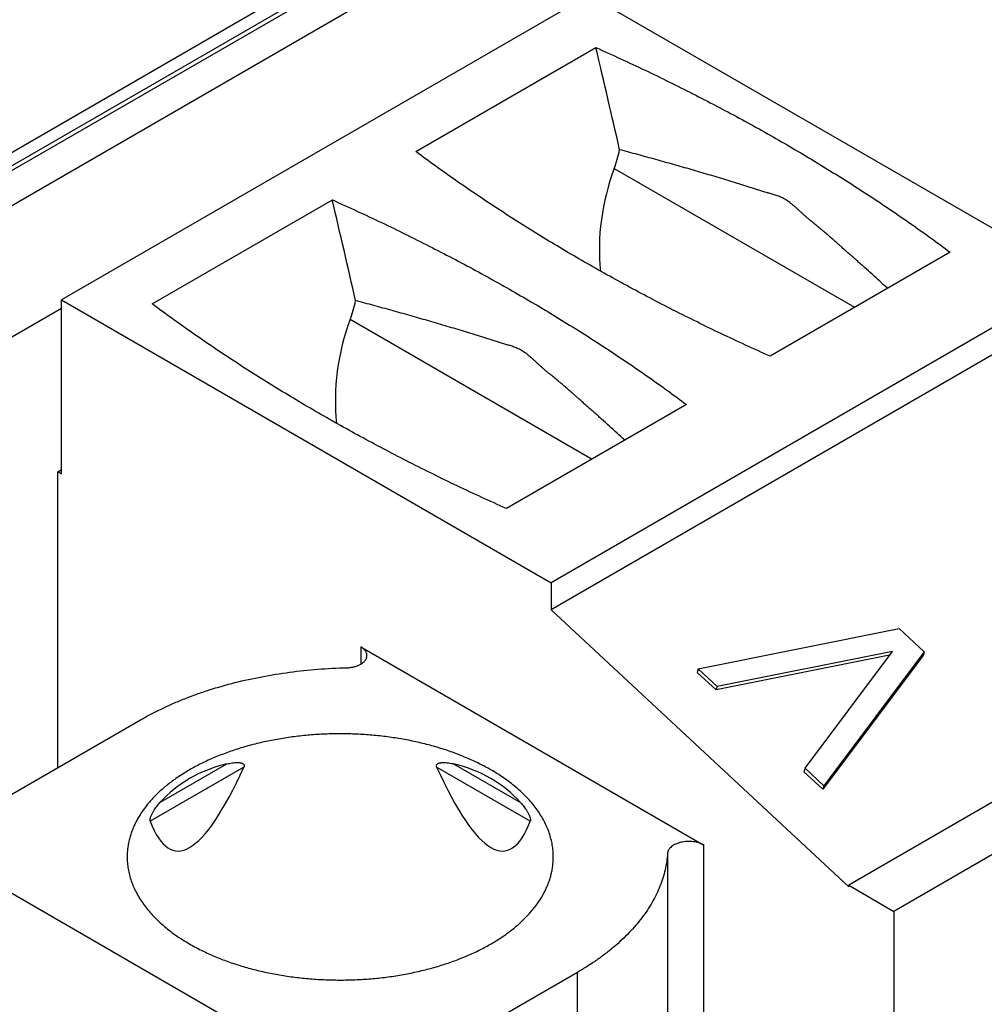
# Model space of a CAD drawing. Header units: inches. Extents: x 0 to 34, y 0 to 22.
# Tile 95 of 111: x 30.921 to 31.278, y 13.535 to 13.898. Entities that reach past the tile are written whole.
import ezdxf

# ---------------------------------------------------------------- set-up
doc = ezdxf.new("R2010")
doc.units = ezdxf.units.IN
doc.header["$LTSCALE"] = 1.87
doc.header["$MEASUREMENT"] = 0
doc.layers.get('0').update_dxf_attribs({"linetype": 'CONTINUOUS'})

msp = doc.modelspace()

# ---------------------------------------------------------------- linework, layer by layer
at = {"color": 7, "linetype": 'CONTINUOUS'}
for p, q in [((31.34526, 14.0907), (29.05284, 12.76709)), ((31.34772, 14.09046), (29.0553, 12.76684)), ((29.04351, 12.76683), (31.33142, 14.08784)), ((29.05855, 12.75582), (31.36682, 14.08858)), ((31.13148, 13.9072), (30.93661, 13.79469)), ((31.31243, 13.80272), (31.13148, 13.9072)), ((31.06759, 13.84942), (31.13412, 13.88783)), ((31.14085, 13.84319), (31.22967, 13.79191)), ((30.97015, 13.79316), (31.03669, 13.83158)), ((31.26496, 13.81229), (31.19843, 13.77387)), ((31.31243, 13.80272), (31.11756, 13.69021)), ((30.93661, 13.79469), (31.11756, 13.69021)), ((30.93661, 13.7304), (30.93661, 13.79469)), ((31.31243, 13.79276), (31.11756, 13.68024)), ((29.07976, 12.7195), (30.93661, 13.79162)), ((31.0433, 13.78748), (31.13265, 13.73589)), ((31.16753, 13.75603), (31.10099, 13.71761)), ((30.93521, 13.7312), (30.93661, 13.73201)), ((30.93521, 13.7312), (30.93661, 13.7304)), ((30.93521, 13.6219), (30.93521, 13.7312)), ((31.11756, 13.69021), (31.11756, 13.68024)), ((31.42239, 13.69102), (31.22752, 13.5785)), ((31.11756, 13.68024), (31.22752, 13.57793)), ((31.4391, 13.68137), (31.24422, 13.56885)), ((31.17194, 13.6584), (31.24617, 13.67328)), ((31.24617, 13.67328), (31.25545, 13.66465)), ((31.04718, 13.66655), (31.17402, 13.59332)), ((31.04718, 13.66655), (31.04718, 13.66013)), ((31.24371, 13.66486), (31.1789, 13.65193)), ((31.21137, 13.62171), (31.24371, 13.66486)), ((31.24263, 13.66343), (31.17849, 13.65063)), ((31.25505, 13.66335), (31.21793, 13.61393)), ((31.25545, 13.66465), (31.21833, 13.61523)), ((31.25545, 13.66465), (31.25505, 13.66335)), ((31.17194, 13.6584), (31.17153, 13.6571)), ((31.1789, 13.65193), (31.17194, 13.6584)), ((31.17849, 13.65063), (31.17153, 13.6571)), ((31.1789, 13.65193), (31.17849, 13.65063)), ((30.89485, 13.59859), (30.96577, 13.63954)), ((31.00398, 13.62209), (30.96939, 13.60212)), ((30.97295, 13.60901), (30.9977, 13.62329)), ((31.10983, 13.60212), (31.07524, 13.62209)), ((31.08152, 13.62329), (31.10627, 13.60901)), ((31.21137, 13.62171), (31.21097, 13.62041)), ((31.21833, 13.61523), (31.21137, 13.62171)), ((31.21793, 13.61393), (31.21097, 13.62041)), ((31.21833, 13.61523), (31.21793, 13.61393)), ((31.17402, 13.40688), (31.17402, 13.59332)), ((31.03961, 13.50536), (30.89485, 13.58895)), ((31.16058, 13.59029), (31.16058, 13.40385)), ((31.22752, 13.5785), (31.24422, 13.56885)), ((31.22752, 13.57793), (31.22752, 13.5785)), ((31.24422, 13.56885), (31.24422, 13.36634)), ((31.12723, 13.54631), (31.05631, 13.50536)), ((31.12723, 13.35988), (31.12723, 13.54631))]:
    msp.add_line(p, q, dxfattribs=at)
for centre, major_axis, ratio, start_param, end_param in [((30.68916, 13.2721), (-0.47367, 2.54044), 0.21745, -1.381971, -1.366713), ((31.12074, 13.85427), (0.00701, 0.03148), 0.697552, -1.771902, -1.547072), ((31.17857, 13.82241), (0.01314, 0.05902), 0.697552, 1.36969, 2.015464), ((30.59173, 13.21584), (-0.47367, 2.54044), 0.21745, -1.381763, -1.366713), ((31.02319, 13.79856), (0.00701, 0.03148), 0.697552, -1.771902, -1.548112), ((31.08102, 13.7667), (0.01314, 0.05902), 0.697552, 1.36969, 2.024617), ((31.03961, 13.99044), (0.06094, 0.39924), 0.124891, -3.357734, -2.726141), ((31.03961, 13.54862), (-0.06637, 0.06071), 0.697918, -0.441298, 0.006853), ((31.03961, 13.99044), (-0.06094, 0.39924), 0.124891, -3.557045, -2.925451), ((31.03961, 13.54862), (0.06637, 0.06071), 0.697918, 6.276332, 6.724483)]:
    msp.add_ellipse(centre, major_axis=major_axis, ratio=ratio, start_param=start_param, end_param=end_param, dxfattribs=at)
for points, knots in [([(31.13412, 13.88783), (31.1402, 13.88512), (31.1522, 13.87959), (31.16985, 13.87091), (31.18701, 13.86191), (31.20368, 13.8526), (31.21981, 13.84298), (31.23541, 13.83308), (31.25046, 13.82289), (31.2602, 13.81585), (31.26496, 13.81229)], [0, 0, 0, 0, 0.131819, 0.261769, 0.389802, 0.515877, 0.639959, 0.76202, 0.882038, 1, 1, 1, 1]), ([(31.24184, 13.79893), (31.2409, 13.79979), (31.23902, 13.80152), (31.23619, 13.8041), (31.23382, 13.80624), (31.23191, 13.80794), (31.23047, 13.80922), (31.22903, 13.8105), (31.22758, 13.81177), (31.22613, 13.81305), (31.22492, 13.81412), (31.22395, 13.81498), (31.22298, 13.81584), (31.22177, 13.81691), (31.2203, 13.81819), (31.21883, 13.81945), (31.21734, 13.82069), (31.21585, 13.82191), (31.2146, 13.82293), (31.2136, 13.82375), (31.21285, 13.82438), (31.21211, 13.82502), (31.21149, 13.82556), (31.211, 13.826), (31.21051, 13.82644), (31.20989, 13.82701), (31.20916, 13.82769), (31.20842, 13.82837), (31.20768, 13.82904), (31.20693, 13.82969), (31.20618, 13.83031), (31.20541, 13.83089), (31.20464, 13.83142), (31.20387, 13.83189), (31.20309, 13.83229), (31.20231, 13.83264), (31.20154, 13.83295), (31.20077, 13.83322), (31.20001, 13.83346), (31.19925, 13.83369), (31.19848, 13.8339), (31.19785, 13.83409), (31.19734, 13.83423), (31.19683, 13.83438), (31.19618, 13.83458), (31.19541, 13.83481), (31.19438, 13.83514), (31.19309, 13.83555), (31.1918, 13.83596), (31.19076, 13.8363), (31.18972, 13.83663), (31.18842, 13.83704), (31.18685, 13.83753), (31.18475, 13.83817), (31.18212, 13.83898), (31.17894, 13.83994), (31.17575, 13.8409), (31.17254, 13.84184), (31.16931, 13.84278), (31.16607, 13.84371), (31.1617, 13.84495), (31.15621, 13.84649), (31.14956, 13.84832), (31.1451, 13.84952), (31.14286, 13.85012)], [0, 0, 0, 0, 0.033494, 0.067078, 0.100738, 0.117591, 0.134462, 0.151354, 0.168274, 0.185229, 0.202222, 0.210733, 0.219253, 0.236307, 0.25336, 0.270389, 0.287369, 0.304303, 0.321256, 0.329766, 0.338312, 0.346903, 0.35555, 0.359898, 0.364264, 0.373038, 0.381844, 0.390649, 0.399422, 0.408126, 0.416719, 0.425152, 0.433369, 0.441312, 0.448983, 0.456425, 0.463682, 0.470802, 0.477826, 0.484793, 0.491742, 0.498708, 0.502203, 0.505708, 0.512747, 0.519816, 0.526911, 0.541165, 0.55548, 0.562651, 0.569828, 0.584201, 0.598601, 0.613031, 0.641987, 0.67108, 0.700305, 0.72966, 0.759146, 0.788767, 0.818524, 0.878454, 0.938944, 1, 1, 1, 1]), ([(31.19843, 13.77387), (31.19236, 13.77658), (31.18036, 13.78211), (31.1627, 13.79079), (31.14554, 13.7998), (31.12888, 13.80911), (31.11274, 13.81872), (31.09714, 13.82863), (31.08209, 13.83882), (31.07236, 13.84586), (31.06759, 13.84942)], [0, 0, 0, 0, 0.131819, 0.261769, 0.389802, 0.515877, 0.639959, 0.76202, 0.882038, 1, 1, 1, 1]), ([(31.03669, 13.83158), (31.04276, 13.82887), (31.05476, 13.82334), (31.07241, 13.81466), (31.08958, 13.80565), (31.10624, 13.79634), (31.12238, 13.78672), (31.13798, 13.77682), (31.15302, 13.76663), (31.16276, 13.75959), (31.16753, 13.75603)], [0, 0, 0, 0, 0.131819, 0.261769, 0.389802, 0.515877, 0.639959, 0.76202, 0.882038, 1, 1, 1, 1]), ([(31.10099, 13.71761), (31.09492, 13.72032), (31.08292, 13.72585), (31.06527, 13.73453), (31.0481, 13.74354), (31.03144, 13.75285), (31.0153, 13.76247), (30.9997, 13.77237), (30.98466, 13.78256), (30.97492, 13.7896), (30.97015, 13.79316)], [0, 0, 0, 0, 0.131819, 0.261769, 0.389802, 0.515877, 0.639959, 0.76202, 0.882038, 1, 1, 1, 1]), ([(31.14472, 13.74286), (31.14378, 13.74373), (31.1419, 13.74546), (31.13906, 13.74805), (31.13668, 13.7502), (31.13476, 13.75192), (31.13331, 13.7532), (31.13186, 13.75448), (31.13041, 13.75576), (31.12896, 13.75705), (31.12774, 13.75812), (31.12677, 13.75898), (31.1258, 13.75985), (31.12458, 13.76092), (31.1231, 13.76221), (31.12187, 13.76327), (31.12088, 13.7641), (31.11988, 13.76493), (31.11863, 13.76595), (31.11738, 13.76698), (31.11637, 13.7678), (31.11562, 13.76843), (31.11488, 13.76907), (31.11426, 13.76961), (31.11376, 13.77005), (31.11327, 13.7705), (31.11265, 13.77107), (31.11191, 13.77176), (31.11117, 13.77244), (31.11043, 13.77311), (31.10968, 13.77376), (31.10892, 13.77439), (31.10815, 13.77497), (31.10738, 13.77551), (31.1066, 13.77599), (31.10582, 13.7764), (31.10504, 13.77677), (31.10426, 13.77709), (31.10349, 13.77738), (31.10272, 13.77764), (31.10195, 13.77788), (31.10118, 13.7781), (31.10041, 13.77833), (31.09964, 13.77856), (31.09887, 13.77879), (31.0981, 13.77903), (31.09706, 13.77935), (31.09577, 13.77975), (31.09421, 13.78024), (31.09264, 13.78073), (31.09107, 13.78122), (31.0895, 13.78171), (31.08792, 13.78221), (31.08634, 13.7827), (31.08422, 13.78335), (31.08156, 13.78416), (31.07835, 13.78511), (31.07512, 13.78606), (31.07188, 13.78701), (31.06862, 13.78794), (31.06424, 13.78919), (31.05872, 13.79074), (31.05203, 13.79257), (31.04755, 13.79378), (31.0453, 13.79438)], [0, 0, 0, 0, 0.033475, 0.067041, 0.100684, 0.117529, 0.134391, 0.151276, 0.168188, 0.185135, 0.20212, 0.210628, 0.219144, 0.236191, 0.253236, 0.270257, 0.278751, 0.28723, 0.304155, 0.321101, 0.329607, 0.338149, 0.346736, 0.355378, 0.359724, 0.364088, 0.372855, 0.381653, 0.390452, 0.399219, 0.40792, 0.416514, 0.424954, 0.433187, 0.441159, 0.448875, 0.456371, 0.463687, 0.470866, 0.477944, 0.484958, 0.491944, 0.498934, 0.505944, 0.512979, 0.520035, 0.52711, 0.541314, 0.555579, 0.569897, 0.584259, 0.598662, 0.6131, 0.627571, 0.64207, 0.671156, 0.700365, 0.729707, 0.759185, 0.7888, 0.818551, 0.87847, 0.93895, 1, 1, 1, 1]), ([(31.04949, 13.66334), (31.04949, 13.66349), (31.04946, 13.66379), (31.04934, 13.66424), (31.04915, 13.66467), (31.04889, 13.66509), (31.04856, 13.6655), (31.04816, 13.66588), (31.04769, 13.66624), (31.04736, 13.66645), (31.04718, 13.66655)], [0, 0, 0, 0, 0.108015, 0.218066, 0.332006, 0.451364, 0.577284, 0.710506, 0.851397, 1, 1, 1, 1]), ([(31.04193, 13.6588), (31.04242, 13.65881), (31.04317, 13.65887), (31.04414, 13.65903), (31.04484, 13.65918), (31.04551, 13.65938), (31.04614, 13.65961), (31.04674, 13.65988), (31.04729, 13.66018), (31.04778, 13.6605), (31.04822, 13.66086), (31.0486, 13.66123), (31.04892, 13.66163), (31.04917, 13.66204), (31.04935, 13.66247), (31.04946, 13.6629), (31.04949, 13.66319), (31.04949, 13.66334)], [0, 0, 0, 0, 0.155562, 0.231903, 0.306669, 0.379452, 0.449886, 0.517656, 0.582512, 0.644284, 0.702895, 0.758382, 0.81091, 0.860795, 0.908504, 0.954658, 1, 1, 1, 1]), ([(30.96577, 13.63954), (30.96704, 13.64027), (30.96963, 13.6417), (30.97365, 13.64371), (30.97782, 13.64562), (30.98214, 13.64741), (30.9866, 13.64908), (30.99277, 13.65116), (31.00076, 13.65343), (31.01068, 13.65562), (31.02091, 13.65727), (31.03135, 13.65836), (31.03839, 13.65872), (31.04193, 13.6588)], [0, 0, 0, 0, 0.055367, 0.111974, 0.169779, 0.228732, 0.288777, 0.349852, 0.474793, 0.602969, 0.733711, 0.866305, 1, 1, 1, 1]), ([(31.09529, 13.6211), (31.0939, 13.6219), (31.09101, 13.62344), (31.08649, 13.62553), (31.08171, 13.62742), (31.0767, 13.6291), (31.07149, 13.63056), (31.06611, 13.6318), (31.06059, 13.63281), (31.05496, 13.63358), (31.04924, 13.63411), (31.04347, 13.6344), (31.03768, 13.63444), (31.0319, 13.63424), (31.02616, 13.63379), (31.02049, 13.63309), (31.01493, 13.63216), (31.0095, 13.631), (31.00423, 13.62961), (30.99916, 13.628), (30.9943, 13.62618), (30.98969, 13.62416), (30.98534, 13.62195), (30.98129, 13.61956), (30.97755, 13.617), (30.97415, 13.61429), (30.97158, 13.61189), (30.96971, 13.60991), (30.96801, 13.60793), (30.96612, 13.60539), (30.96452, 13.60272), (30.96346, 13.60055), (30.96277, 13.59892), (30.96219, 13.59728), (30.96171, 13.59563), (30.96133, 13.59397), (30.96107, 13.5923), (30.9609, 13.59062), (30.96087, 13.58951), (30.96087, 13.58895)], [0, 0, 0, 0, 0.030663, 0.062384, 0.095096, 0.128717, 0.163153, 0.198299, 0.234042, 0.270262, 0.306833, 0.343624, 0.380504, 0.41734, 0.453999, 0.49035, 0.526265, 0.561624, 0.596308, 0.630212, 0.663237, 0.695296, 0.726318, 0.756248, 0.785046, 0.812699, 0.839214, 0.852058, 0.864633, 0.88901, 0.912451, 0.923864, 0.935096, 0.946167, 0.957102, 0.967926, 0.978665, 0.989347, 1, 1, 1, 1]), ([(30.9977, 13.62329), (30.99802, 13.62337), (30.99866, 13.62351), (30.99963, 13.62368), (31.00043, 13.62377), (31.00108, 13.62381), (31.00155, 13.62382), (31.00202, 13.62381), (31.00248, 13.62376), (31.00286, 13.62369), (31.00315, 13.62361), (31.00335, 13.62353), (31.00355, 13.62343), (31.00372, 13.62332), (31.00388, 13.62318), (31.00399, 13.62304), (31.00405, 13.62291), (31.00408, 13.6228), (31.0041, 13.62269), (31.0041, 13.62253), (31.00407, 13.62233), (31.00401, 13.62217), (31.00398, 13.62209)], [0, 0, 0, 0, 0.131379, 0.261942, 0.391225, 0.455191, 0.518545, 0.581122, 0.642703, 0.702995, 0.732559, 0.761667, 0.790286, 0.818427, 0.846214, 0.874008, 0.888148, 0.90259, 0.917457, 0.932851, 0.965342, 1, 1, 1, 1]), ([(31.07524, 13.62209), (31.07521, 13.62217), (31.07515, 13.62233), (31.07511, 13.62253), (31.07512, 13.62269), (31.07514, 13.6228), (31.07517, 13.62291), (31.07523, 13.62304), (31.07534, 13.62318), (31.07549, 13.62332), (31.07567, 13.62343), (31.07587, 13.62353), (31.07607, 13.62361), (31.07636, 13.62369), (31.07673, 13.62376), (31.07719, 13.62381), (31.07767, 13.62382), (31.07814, 13.62381), (31.07878, 13.62377), (31.07959, 13.62368), (31.08056, 13.62351), (31.0812, 13.62337), (31.08152, 13.62329)], [0, 0, 0, 0, 0.034658, 0.067149, 0.082543, 0.09741, 0.111852, 0.125992, 0.153786, 0.181573, 0.209714, 0.238333, 0.267441, 0.297005, 0.357297, 0.418878, 0.481455, 0.544809, 0.608775, 0.738058, 0.868621, 1, 1, 1, 1]), ([(31.11835, 13.58895), (31.11835, 13.58969), (31.11829, 13.59119), (31.118, 13.59342), (31.11752, 13.59564), (31.11686, 13.59784), (31.11601, 13.60002), (31.11498, 13.60218), (31.11376, 13.6043), (31.11237, 13.60638), (31.1108, 13.60842), (31.10844, 13.61112), (31.10578, 13.61367), (31.10285, 13.61607), (31.09963, 13.61844), (31.09706, 13.62007), (31.09529, 13.6211)], [0, 0, 0, 0, 0.053903, 0.108064, 0.162735, 0.218157, 0.274554, 0.332128, 0.39106, 0.451505, 0.513593, 0.577429, 0.710592, 0.780061, 0.851464, 1, 1, 1, 1]), ([(30.96939, 13.60212), (30.96937, 13.60218), (30.96934, 13.6023), (30.96933, 13.60251), (30.96934, 13.60276), (30.96938, 13.60302), (30.96944, 13.60329), (30.96955, 13.60366), (30.96971, 13.6041), (30.96993, 13.60461), (30.97024, 13.60524), (30.97066, 13.60598), (30.9712, 13.60681), (30.97176, 13.60758), (30.97235, 13.60831), (30.97275, 13.60878), (30.97295, 13.60901)], [0, 0, 0, 0, 0.021967, 0.048659, 0.079727, 0.11383, 0.149466, 0.185566, 0.2571, 0.326664, 0.394119, 0.523633, 0.647658, 0.767723, 0.884909, 1, 1, 1, 1]), ([(31.10627, 13.60901), (31.10647, 13.60878), (31.10687, 13.60831), (31.10746, 13.60758), (31.10802, 13.60681), (31.10856, 13.60598), (31.10898, 13.60524), (31.10929, 13.60461), (31.10951, 13.6041), (31.10967, 13.60366), (31.10978, 13.60329), (31.10984, 13.60302), (31.10988, 13.60276), (31.10989, 13.60251), (31.10988, 13.6023), (31.10985, 13.60218), (31.10983, 13.60212)], [0, 0, 0, 0, 0.115091, 0.232277, 0.352342, 0.476367, 0.605881, 0.673336, 0.7429, 0.814434, 0.850534, 0.88617, 0.920273, 0.951341, 0.978033, 1, 1, 1, 1]), ([(31.17402, 13.59332), (31.17374, 13.59348), (31.17314, 13.59377), (31.17219, 13.59412), (31.17115, 13.59439), (31.17006, 13.59457), (31.16893, 13.59466), (31.1678, 13.59465), (31.16668, 13.59455), (31.16559, 13.59436), (31.16457, 13.59408), (31.16362, 13.59372), (31.16277, 13.59328), (31.16204, 13.59277), (31.16144, 13.59221), (31.16106, 13.5917), (31.16083, 13.59127), (31.1607, 13.59094), (31.16062, 13.59062), (31.16059, 13.5904), (31.16058, 13.59029)], [0, 0, 0, 0, 0.062006, 0.127888, 0.196977, 0.268444, 0.341348, 0.414686, 0.487439, 0.558609, 0.627271, 0.692614, 0.753998, 0.811018, 0.863577, 0.911972, 0.934862, 0.957044, 0.97869, 1, 1, 1, 1]), ([(30.96087, 13.58895), (30.96087, 13.5882), (30.96093, 13.58671), (30.96122, 13.58448), (30.96169, 13.58226), (30.96236, 13.58006), (30.96321, 13.57788), (30.96424, 13.57572), (30.96546, 13.5736), (30.96685, 13.57152), (30.96842, 13.56947), (30.97078, 13.56678), (30.97344, 13.56423), (30.97637, 13.56183), (30.97959, 13.55946), (30.98216, 13.55783), (30.98393, 13.5568)], [0, 0, 0, 0, 0.053903, 0.108064, 0.162735, 0.218157, 0.274554, 0.332128, 0.39106, 0.451505, 0.513593, 0.577429, 0.710592, 0.780061, 0.851464, 1, 1, 1, 1]), ([(30.98393, 13.5568), (30.98532, 13.556), (30.98821, 13.55446), (30.99273, 13.55237), (30.99751, 13.55048), (31.00252, 13.5488), (31.00773, 13.54733), (31.0131, 13.54609), (31.01863, 13.54509), (31.02426, 13.54432), (31.02998, 13.54379), (31.03575, 13.5435), (31.04154, 13.54346), (31.04732, 13.54366), (31.05306, 13.54411), (31.05872, 13.5448), (31.06429, 13.54573), (31.06972, 13.5469), (31.07498, 13.54829), (31.08006, 13.5499), (31.08492, 13.55172), (31.08953, 13.55374), (31.09388, 13.55595), (31.09793, 13.55834), (31.10167, 13.5609), (31.10507, 13.56361), (31.10764, 13.56601), (31.1095, 13.56799), (31.1112, 13.56997), (31.1131, 13.57251), (31.1147, 13.57518), (31.11576, 13.57735), (31.11645, 13.57897), (31.11703, 13.58062), (31.11751, 13.58227), (31.11789, 13.58393), (31.11815, 13.5856), (31.11831, 13.58727), (31.11835, 13.58839), (31.11835, 13.58895)], [0, 0, 0, 0, 0.030663, 0.062384, 0.095096, 0.128717, 0.163153, 0.198299, 0.234042, 0.270262, 0.306833, 0.343624, 0.380504, 0.41734, 0.453999, 0.49035, 0.526265, 0.561624, 0.596308, 0.630212, 0.663237, 0.695296, 0.726318, 0.756248, 0.785046, 0.812699, 0.839214, 0.852058, 0.864633, 0.88901, 0.912451, 0.923864, 0.935096, 0.946167, 0.957102, 0.967926, 0.978665, 0.989347, 1, 1, 1, 1]), ([(31.16058, 13.59029), (31.16051, 13.58926), (31.16028, 13.58721), (31.1597, 13.58415), (31.15887, 13.58111), (31.15779, 13.5781), (31.15647, 13.57512), (31.15491, 13.57218), (31.15312, 13.56928), (31.1511, 13.56644), (31.14885, 13.56365), (31.14637, 13.56093), (31.14369, 13.55828), (31.14079, 13.55571), (31.13768, 13.55322), (31.13438, 13.55081), (31.13089, 13.54849), (31.12847, 13.54703), (31.12723, 13.54631)], [0, 0, 0, 0, 0.053683, 0.107791, 0.162544, 0.218145, 0.274784, 0.332631, 0.391834, 0.452521, 0.5148, 0.578754, 0.644449, 0.711931, 0.781224, 0.852341, 0.925273, 1, 1, 1, 1])]:
    msp.add_open_spline(points, degree=3, knots=knots, dxfattribs=at)

doc.saveas('drawing.dxf')
